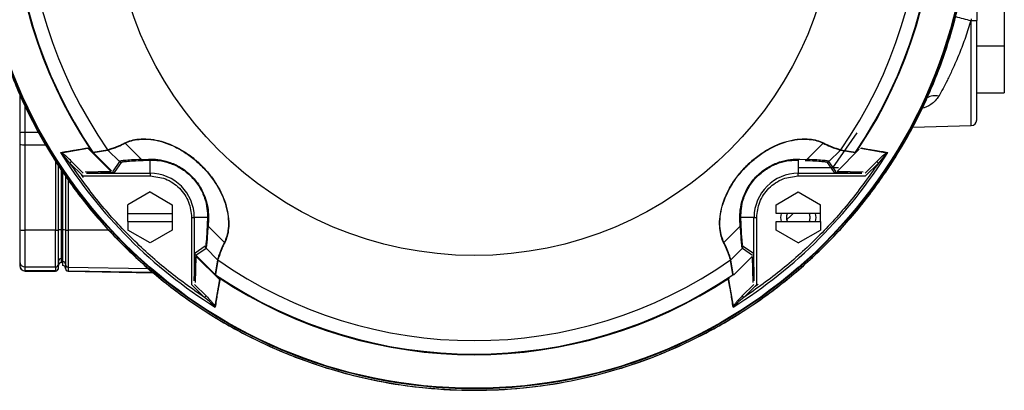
# Model space of a CAD drawing. Header units: millimetres. Extents: x 331 to 1582, y 149 to 1302.
# Tile 2 of 38: x 761 to 940, y 154 to 221. Entities that reach past the tile are written whole.
import ezdxf

# ---------------------------------------------------------------- set-up
doc = ezdxf.new("R2010")
doc.units = ezdxf.units.MM

msp = doc.modelspace()

# ---------------------------------------------------------------- linework, layer by layer
at = {"color": 7, "linetype": 'Continuous', "lineweight": 25}
for p, q in [((934.78, 266.87), (934.78, 220.87)), ((939.78, 229.36), (939.78, 216.28)), ((933.8, 221.16), (933.8, 220.87)), ((933.8, 220.87), (934.78, 220.87)), ((934.78, 216.28), (939.78, 216.28)), ((939.78, 216.28), (939.78, 207.78)), ((761.48, 207.51), (761.48, 200.54)), ((934.78, 207.78), (939.78, 207.78)), ((923.21, 201.57), (933.8, 201.85)), ((761.48, 200.54), (761.48, 198.41)), ((762.48, 198.36), (762.48, 200.58)), ((761.48, 198.41), (761.48, 182.93)), ((762.48, 182.88), (762.48, 198.36)), ((780.58, 198.64), (783.52, 195.7)), ((904.03, 195.7), (906.97, 198.64)), ((769.05, 196.92), (773.82, 197.76)), ((773.82, 197.76), (778.05, 193.54)), ((774.63, 197.11), (774.14, 197.54)), ((778.12, 193.61), (774.63, 197.11)), ((774.73, 197.03), (777.38, 197.46)), ((774.79, 196.95), (777.45, 197.39)), ((777.38, 197.46), (777.45, 197.39)), ((779.53, 195.31), (777.45, 197.39)), ((910.11, 197.39), (908.03, 195.31)), ((913.52, 197.55), (909.51, 193.54)), ((910.11, 197.39), (910.17, 197.46)), ((910.11, 197.39), (912.76, 196.95)), ((910.17, 197.46), (912.82, 197.03)), ((913.73, 197.76), (918.51, 196.92)), ((768.48, 182.91), (768.48, 194.63)), ((770.87, 195.34), (770.57, 195.05)), ((770.57, 195.05), (772.92, 192.7)), ((772.97, 193.23), (770.87, 195.34)), ((779.53, 195.31), (778.26, 193.48)), ((779.88, 195.17), (778.6, 193.32)), ((783.52, 195.7), (784.78, 195.76)), ((783.84, 195.52), (785.09, 195.56)), ((785.09, 193.19), (785.09, 195.56)), ((902.47, 195.56), (902.47, 193.19)), ((902.78, 195.76), (904.03, 195.7)), ((907.67, 195.17), (908.95, 193.32)), ((909.3, 193.48), (908.03, 195.31)), ((916.69, 195.34), (914.58, 193.23)), ((914.63, 192.7), (916.98, 195.05)), ((916.98, 195.05), (916.69, 195.34)), ((768.97, 193.84), (768.97, 182.95)), ((769.28, 182.93), (769.28, 193.42)), ((769.78, 192.69), (769.78, 182.91)), ((772.63, 192.99), (773, 192.42)), ((772.92, 192.7), (785.09, 192.7)), ((778.05, 193.54), (773.31, 193.4)), ((778.6, 193.32), (773.6, 193.19)), ((773.6, 193.19), (785.09, 193.19)), ((785.09, 193.19), (785.09, 192.7)), ((909.76, 194.16), (902.47, 194.16)), ((902.47, 193.19), (913.95, 193.19)), ((902.47, 192.7), (902.47, 193.19)), ((902.47, 192.7), (914.63, 192.7)), ((913.95, 193.19), (908.95, 193.32)), ((914.24, 193.4), (909.51, 193.54)), ((785.09, 189.8), (781.09, 187.49)), ((785.09, 189.8), (789.09, 187.49)), ((898.47, 187.49), (902.47, 189.8)), ((902.47, 189.8), (906.47, 187.49)), ((781.09, 185.93), (781.09, 187.49)), ((789.09, 187.49), (789.09, 185.93)), ((898.47, 185.93), (898.47, 187.49)), ((906.47, 185.93), (906.47, 187.49)), ((781.09, 185.93), (789.09, 185.93)), ((781.09, 184.43), (781.09, 185.93)), ((789.09, 185.93), (789.09, 184.43)), ((906.47, 185.93), (898.47, 185.93)), ((899.36, 185.93), (899.22, 185.18)), ((905.72, 185.18), (905.57, 185.93)), ((906.47, 184.43), (906.47, 185.93)), ((781.09, 184.43), (781.09, 182.87)), ((781.09, 184.43), (789.09, 184.43)), ((789.09, 184.43), (789.09, 182.87)), ((792.6, 185.18), (792.6, 173.02)), ((792.6, 185.18), (793.1, 185.18)), ((795.47, 185.18), (793.1, 185.18)), ((793.1, 185.18), (793.1, 173.7)), ((795.47, 185.18), (795.42, 183.93)), ((795.66, 184.87), (795.61, 183.62)), ((891.95, 183.62), (891.89, 184.87)), ((894.45, 185.18), (892.09, 185.18)), ((892.13, 183.93), (892.09, 185.18)), ((894.45, 173.7), (894.45, 185.18)), ((894.45, 185.18), (894.95, 185.18)), ((894.95, 173.02), (894.95, 185.18)), ((898.47, 184.43), (906.47, 184.43)), ((898.47, 182.87), (898.47, 184.43)), ((899.22, 185.18), (899.36, 184.43)), ((905.57, 184.43), (905.72, 185.18)), ((906.47, 184.43), (906.47, 182.87)), ((767.98, 182.88), (762.48, 182.88)), ((762.48, 176.22), (762.48, 182.88)), ((767.98, 176.22), (767.98, 182.88)), ((768.97, 182.95), (768.97, 177.72)), ((770.27, 182.88), (770.27, 176.19)), ((785.09, 180.56), (781.09, 182.87)), ((789.09, 182.87), (785.09, 180.56)), ((795.61, 183.62), (798.55, 180.68)), ((889.01, 180.68), (891.95, 183.62)), ((902.47, 180.56), (898.47, 182.87)), ((902.47, 180.56), (906.47, 182.87)), ((793.1, 173.7), (793.23, 178.7)), ((795.07, 179.98), (793.23, 178.7)), ((793.38, 178.35), (795.22, 179.62)), ((797.3, 177.54), (795.22, 179.62)), ((892.34, 179.62), (890.26, 177.54)), ((892.34, 179.62), (894.17, 178.35)), ((892.48, 179.98), (894.33, 178.7)), ((894.33, 178.7), (894.45, 173.7)), ((761.48, 177.21), (761.48, 176.5)), ((768.48, 176), (768.48, 176.72)), ((768.97, 177.72), (768.97, 177)), ((768.97, 177), (768.97, 176.98)), ((769.28, 176.48), (769.28, 177.2)), ((769.78, 176.69), (769.78, 175.97)), ((793.31, 173.4), (793.45, 178.14)), ((793.44, 178.14), (797.67, 173.92)), ((797.01, 174.72), (793.52, 178.22)), ((797.3, 177.54), (796.86, 174.89)), ((797.36, 177.48), (796.93, 174.83)), ((797.3, 177.54), (797.36, 177.48)), ((890.19, 177.48), (890.26, 177.54)), ((890.62, 174.83), (890.19, 177.48)), ((890.69, 174.89), (890.26, 177.54)), ((894.11, 178.14), (890.71, 174.74)), ((894.11, 178.14), (894.25, 173.4)), ((762.48, 176.22), (767.98, 176.22)), ((762.48, 175.5), (762.48, 176.22)), ((767.98, 175.5), (762.48, 175.5)), ((762.48, 175.47), (767.98, 175.47)), ((767.98, 176.22), (767.98, 175.5)), ((770.27, 176.19), (770.27, 175.47)), ((770.27, 175.45), (785.67, 175.18)), ((792.6, 173.02), (794.95, 170.67)), ((795.25, 170.96), (793.14, 173.07)), ((797.67, 173.92), (796.83, 169.14)), ((797.45, 174.24), (797.01, 174.72)), ((890.73, 169.14), (889.89, 173.92)), ((894.42, 173.07), (892.31, 170.96)), ((892.6, 170.67), (894.95, 173.02)), ((894.66, 172.73), (895.23, 173.1)), ((794.95, 170.67), (795.25, 170.96)), ((892.31, 170.96), (892.6, 170.67))]:
    msp.add_line(p, q, dxfattribs=at)
at = {"color": 8, "linetype": 'Continuous', "lineweight": 25}
for p, q in [((933.8, 201.85), (933.8, 220.87)), ((762.48, 200.58), (762.48, 205.33)), ((764.9, 200.58), (762.48, 200.58)), ((908.71, 194.16), (913.13, 200.5)), ((762.48, 198.36), (766.16, 198.36)), ((767.98, 195.4), (767.98, 182.88)), ((770.27, 191.99), (770.27, 182.88)), ((777.64, 182.88), (770.27, 182.88)), ((762.48, 175.47), (762.48, 175.5)), ((767.98, 175.47), (767.98, 175.5)), ((770.27, 176.19), (784.79, 175.94)), ((785.64, 175.2), (770.27, 175.47)), ((770.27, 175.47), (770.27, 175.45))]:
    msp.add_line(p, q, dxfattribs=at)
at = {"color": 8, "linetype": 'Continuous', "lineweight": 25, "flags": 128}
msp.add_lwpolyline([(900.48, 184.9), (901.04, 185.45), (901.53, 185.93)], dxfattribs=at)
at = {"color": 7, "linetype": 'Continuous', "lineweight": 25}
for radius in [89.73, 89.63, 65.57]:
    msp.add_circle((843.78, 243.87), radius, dxfattribs=at)
for centre, radius, start, end in [((843.78, 243.87), 83.44, 145.8447, 214.1553), ((843.78, 243.87), 83.44, 325.8447, 34.1553), ((843.78, 243.87), 83.56, 146.4273, 213.5727), ((843.78, 243.87), 81, 145.0405, 214.9595), ((843.78, 243.87), 81, 325.0405, 34.9595), ((843.78, 243.87), 83.56, 326.4273, 33.5727), ((843.78, 243.87), 89.97, 186.704, 359.0671), ((933.78, 202.85), 1, 271.5, 0), ((762.23, 195.16), 5.43, 87.3681, 97.941), ((762.23, 203.79), 5.43, 262.059, 272.6319), ((781, 199.01), 0.555, 213.8108, 221.4311), ((906.56, 199.01), 0.555, 318.5689, 326.1892), ((843.78, 243.87), 88.39, 212.0374, 237.9626), ((843.78, 243.87), 88.39, 302.0374, 327.9626), ((783.86, 195.92), 0.4, 212.8658, 267.3069), ((785.11, 195.95), 0.383, 209.9184, 266.5321), ((785.09, 185.18), 8.01, 0, 90), ((902.47, 185.18), 8.01, 90, 180), ((795.82, 183.95), 0.4, 182.6931, 237.1342), ((795.85, 185.21), 0.383, 183.4679, 240.0816), ((891.7, 185.21), 0.383, 299.9184, 356.5321), ((891.73, 183.95), 0.4, 302.8658, 357.3069), ((762.23, 188.31), 5.43, 262.059, 272.6319), ((768.1, 185.6), 2.72, 267.3681, 277.941), ((768.85, 180.3), 2.65, 87.3833, 98.0191), ((769.41, 180.31), 2.62, 81.941, 92.6093), ((770.15, 185.53), 2.65, 261.9809, 272.6167), ((798.91, 181.09), 0.555, 228.5689, 236.1892), ((888.64, 181.09), 0.555, 303.8108, 311.4311), ((762.48, 177.22), 0.999, 180.0308, 270.0308), ((767.98, 176.72), 0.5, 269.9692, 359.9692), ((768.98, 177.22), 0.5, 90.9685, 179.9699), ((768.98, 176.51), 0.5, 90.9685, 179.9699), ((768.98, 176.48), 0.5, 91, 180), ((769.28, 176.7), 0.5, 0.0298, 88.5319), ((770.28, 176.69), 0.5, 180.0301, 269.0315), ((843.78, 243.87), 81, 235.0405, 304.9595), ((762.48, 176.5), 0.999, 180.0308, 270.0308), ((762.48, 176.47), 1, 180, 270), ((767.98, 176), 0.5, 269.9692, 359.9692), ((767.98, 175.97), 0.5, 270, 0), ((769.28, 175.96), 0.5, 0, 89.9832), ((769.28, 175.98), 0.5, 0.0298, 88.5319), ((770.28, 175.97), 0.5, 180.0301, 269.0315), ((770.28, 175.95), 0.5, 180, 269), ((843.78, 243.87), 83.44, 235.8447, 304.1553), ((843.78, 243.87), 83.56, 236.4273, 303.5727)]:
    msp.add_arc(centre, radius, start, end, dxfattribs=at)
at = {"color": 8, "linetype": 'Continuous', "lineweight": 25}
for centre, radius, start, end in [((977.37, 393.65), 178.21, 254.9005, 255.8244), ((927.16, 204.52), 2.72, 74.0373, 120.2507)]:
    msp.add_arc(centre, radius, start, end, dxfattribs=at)
at = {"color": 7, "linetype": 'Continuous', "lineweight": 25}
msp.add_open_spline([(753.78, 243.87), (753.86, 240.93), (754.03, 235.04), (755.38, 226.29), (757.51, 217.7), (760.5, 209.38), (764.28, 201.38), (768.83, 193.79), (774.09, 186.68), (780.04, 180.13), (786.59, 174.19), (793.7, 168.92), (801.28, 164.37), (809.28, 160.59), (817.61, 157.61), (826.19, 155.46), (834.94, 154.16), (843.78, 153.73), (852.61, 154.16), (861.36, 155.46), (869.95, 157.61), (878.27, 160.59), (886.27, 164.37), (893.86, 168.92), (900.96, 174.19), (907.52, 180.13), (913.46, 186.68), (918.73, 193.79), (923.28, 201.38), (927.06, 209.38), (930.04, 217.7), (932.18, 226.29), (933.53, 235.04), (933.69, 240.93), (933.78, 243.87)], degree=3, dxfattribs=at)
for points, knots in [([(933.73, 220.87), (933.58, 220.37), (933.26, 219.34), (932.75, 217.82), (932.21, 216.32), (931.63, 214.84), (931.01, 213.36), (930.28, 211.73), (929.5, 210.11), (928.67, 208.51), (928.16, 207.59), (927.9, 207.13)], [0, 0, 0, 0, 0.097031, 0.197759, 0.295811, 0.394002, 0.499723, 0.606078, 0.748859, 0.874124, 1, 1, 1, 1]), ([(934.78, 202.85), (934.78, 202.9), (934.78, 203.03), (934.78, 204.03), (934.78, 205.69), (934.78, 208.04), (934.78, 210.92), (934.78, 214.15), (934.78, 217.51), (934.78, 219.77), (934.78, 220.87)], [0, 0, 0, 0, 0.116516, 0.2400113, 0.3686408, 0.5, 0.6313592, 0.7599887, 0.883484, 1, 1, 1, 1]), ([(777.39, 197.46), (777.43, 197.47), (777.51, 197.5), (778.06, 197.66), (778.66, 197.88), (779.22, 198.09), (779.85, 198.35), (780.32, 198.59), (780.54, 198.7)], [0, 0, 0, 0, 0.250055, 0.499962, 0.624932, 0.749984, 0.883691, 1, 1, 1, 1]), ([(777.45, 197.39), (777.5, 197.41), (777.6, 197.43), (778.25, 197.65), (779.23, 197.99), (780.13, 198.42), (780.58, 198.64)], [0, 0, 0, 0, 0.249821, 0.499773, 0.749789, 1, 1, 1, 1]), ([(780.54, 198.7), (780.9, 198.86), (781.62, 199.17), (783.06, 199.43), (784.72, 199.45), (786.63, 199.16), (788.64, 198.52), (790.69, 197.52), (792.66, 196.19), (794.47, 194.59), (796.07, 192.78), (797.4, 190.82), (798.41, 188.77), (799.06, 186.76), (799.36, 184.85), (799.34, 183.17), (799.08, 181.72), (798.77, 181), (798.6, 180.63)], [0, 0, 0, 0, 0.064505, 0.124912, 0.188843, 0.249433, 0.311897, 0.374447, 0.436909, 0.499622, 0.56197, 0.624559, 0.686739, 0.749331, 0.81019, 0.874403, 0.935129, 1, 1, 1, 1]), ([(780.58, 198.64), (780.93, 198.8), (781.64, 199.11), (783.06, 199.37), (784.73, 199.4), (786.62, 199.12), (788.63, 198.47), (790.67, 197.47), (792.63, 196.15), (794.43, 194.56), (796.03, 192.76), (797.35, 190.81), (798.36, 188.77), (799.01, 186.75), (799.3, 184.85), (799.28, 183.17), (799.02, 181.74), (798.7, 181.03), (798.55, 180.68)], [0, 0, 0, 0, 0.0624659, 0.1249112, 0.1872242, 0.2494273, 0.3118916, 0.3744407, 0.4369039, 0.4996182, 0.5619684, 0.6245582, 0.6867377, 0.7493301, 0.8118326, 0.8744012, 0.9372003, 1, 1, 1, 1]), ([(888.95, 180.63), (888.79, 181), (888.48, 181.71), (888.22, 183.16), (888.2, 184.82), (888.49, 186.72), (889.13, 188.73), (890.13, 190.78), (891.46, 192.75), (893.06, 194.56), (894.87, 196.16), (896.83, 197.49), (898.88, 198.51), (900.89, 199.15), (902.8, 199.45), (904.48, 199.43), (905.93, 199.18), (906.65, 198.86), (907.02, 198.7)], [0, 0, 0, 0, 0.064505, 0.124912, 0.188843, 0.249433, 0.311897, 0.374447, 0.436909, 0.499622, 0.56197, 0.624559, 0.686739, 0.749331, 0.81019, 0.874403, 0.935129, 1, 1, 1, 1]), ([(889.01, 180.68), (888.85, 181.03), (888.54, 181.73), (888.28, 183.16), (888.25, 184.82), (888.53, 186.71), (889.17, 188.73), (890.18, 190.77), (891.5, 192.73), (893.09, 194.53), (894.89, 196.12), (896.84, 197.45), (898.88, 198.46), (900.9, 199.11), (902.8, 199.4), (904.48, 199.37), (905.91, 199.11), (906.62, 198.8), (906.97, 198.64)], [0, 0, 0, 0, 0.062466, 0.124911, 0.187224, 0.249427, 0.311892, 0.374441, 0.436904, 0.499618, 0.561968, 0.624558, 0.686738, 0.74933, 0.811833, 0.874401, 0.9372, 1, 1, 1, 1]), ([(906.97, 198.64), (907.42, 198.42), (908.33, 197.99), (909.3, 197.65), (909.96, 197.43), (910.06, 197.41), (910.11, 197.39)], [0, 0, 0, 0, 0.250211, 0.500227, 0.750179, 1, 1, 1, 1]), ([(907.02, 198.7), (907.22, 198.6), (907.69, 198.36), (908.32, 198.1), (908.89, 197.88), (909.49, 197.66), (910.04, 197.5), (910.12, 197.47), (910.16, 197.46)], [0, 0, 0, 0, 0.106458, 0.250014, 0.375066, 0.500037, 0.749945, 1, 1, 1, 1]), ([(768.85, 196.98), (769.64, 197.09), (770.44, 197.2), (771.25, 197.35), (771.26, 197.35), (771.26, 197.35), (771.29, 197.35), (771.39, 197.37), (771.79, 197.44), (772.58, 197.59), (773.31, 197.74), (773.73, 197.82)], [0, 0, 0, 0, 0.499981, 0.500013, 0.500291, 0.501085, 0.504126, 0.51602, 0.563047, 0.749989, 1, 1, 1, 1]), ([(770.57, 195.05), (770.26, 195.44), (769.76, 196.05), (769.23, 196.61), (769.04, 196.8)], [0, 0, 0, 0, 0.645463, 1, 1, 1, 1]), ([(770.87, 195.34), (770.58, 195.62), (770.14, 196.05), (769.54, 196.59), (769.21, 196.81), (769.05, 196.92)], [0, 0, 0, 0, 0.499748, 0.749797, 1, 1, 1, 1]), ([(773.82, 197.76), (773.84, 197.76), (773.88, 197.74), (773.99, 197.67), (774.08, 197.6), (774.14, 197.54)], [0, 0, 0, 0, 0.141712, 0.352418, 1, 1, 1, 1]), ([(777.45, 197.39), (777.45, 197.39), (777.44, 197.4), (777.44, 197.4), (777.43, 197.41), (777.4, 197.44), (777.39, 197.45), (777.38, 197.46)], [0, 0, 0, 0, 0.020873, 0.044189, 0.104009, 0.294911, 1, 1, 1, 1]), ([(777.39, 197.46), (777.39, 197.46), (777.4, 197.45), (777.4, 197.45), (777.41, 197.43), (777.43, 197.41), (777.44, 197.4), (777.45, 197.39)], [0, 0, 0, 0, 0.022885, 0.047591, 0.10864, 0.298924, 1, 1, 1, 1]), ([(910.17, 197.46), (910.16, 197.45), (910.15, 197.44), (910.13, 197.41), (910.12, 197.4), (910.11, 197.4), (910.11, 197.39), (910.11, 197.39)], [0, 0, 0, 0, 0.705089, 0.895991, 0.955811, 0.979127, 1, 1, 1, 1]), ([(910.16, 197.46), (910.16, 197.46), (910.16, 197.45), (910.15, 197.45), (910.14, 197.43), (910.12, 197.41), (910.11, 197.4), (910.11, 197.39)], [0, 0, 0, 0, 0.022896, 0.047612, 0.10867, 0.298954, 1, 1, 1, 1]), ([(913.83, 197.82), (914.24, 197.74), (914.97, 197.59), (915.77, 197.44), (916.17, 197.37), (916.27, 197.35), (916.29, 197.35), (916.3, 197.35), (916.3, 197.35), (916.3, 197.35), (917.12, 197.2), (917.91, 197.09), (918.71, 196.98)], [0, 0, 0, 0, 0.250014, 0.436968, 0.483993, 0.495884, 0.498924, 0.499717, 0.499932, 0.499994, 0.500026, 1, 1, 1, 1]), ([(916.69, 195.34), (916.98, 195.62), (917.41, 196.05), (918.02, 196.59), (918.34, 196.81), (918.51, 196.92)], [0, 0, 0, 0, 0.499537, 0.74934, 1, 1, 1, 1]), ([(918.52, 196.8), (918.33, 196.61), (917.79, 196.05), (917.3, 195.44), (916.98, 195.05)], [0, 0, 0, 0, 0.354537, 1, 1, 1, 1]), ([(794.95, 170.67), (792.6, 172.34), (787.88, 175.68), (781.47, 181.56), (775.59, 187.97), (772.24, 192.69), (770.57, 195.05)], [0, 0, 0, 0, 0.249392, 0.5, 0.750608, 1, 1, 1, 1]), ([(783.52, 195.7), (782.9, 195.67), (781.65, 195.6), (780.39, 195.51), (779.6, 195.41), (779.55, 195.34), (779.53, 195.31)], [0, 0, 0, 0, 0.250009, 0.500016, 0.750045, 1, 1, 1, 1]), ([(779.53, 195.31), (779.55, 195.29), (779.6, 195.25), (779.69, 195.2), (779.78, 195.17), (779.85, 195.17), (779.88, 195.17)], [0, 0, 0, 0, 0.247582, 0.500005, 0.752426, 1, 1, 1, 1]), ([(779.88, 195.17), (779.9, 195.2), (779.95, 195.26), (780.73, 195.35), (781.98, 195.44), (783.21, 195.49), (783.84, 195.52)], [0, 0, 0, 0, 0.250149, 0.500064, 0.748432, 1, 1, 1, 1]), ([(784.78, 195.76), (785.33, 195.75), (786.43, 195.75), (788.44, 195.32), (790.61, 194.37), (792.68, 192.76), (794.28, 190.69), (795.23, 188.53), (795.66, 186.52), (795.66, 185.42), (795.66, 184.87)], [0, 0, 0, 0, 0.125343, 0.250403, 0.375598, 0.500385, 0.625087, 0.750031, 0.875145, 1, 1, 1, 1]), ([(785.09, 195.56), (785.61, 195.56), (786.65, 195.56), (788.57, 195.13), (790.63, 194.21), (792.6, 192.68), (794.12, 190.71), (795.04, 188.66), (795.46, 186.74), (795.47, 185.7), (795.47, 185.18)], [0, 0, 0, 0, 0.126935, 0.252545, 0.377099, 0.500373, 0.623569, 0.747887, 0.873556, 1, 1, 1, 1]), ([(891.89, 184.87), (891.89, 185.42), (891.9, 186.53), (892.33, 188.54), (893.28, 190.71), (894.89, 192.78), (896.96, 194.37), (899.12, 195.33), (901.13, 195.75), (902.23, 195.75), (902.78, 195.76)], [0, 0, 0, 0, 0.125343, 0.250403, 0.375598, 0.500385, 0.625087, 0.750031, 0.875145, 1, 1, 1, 1]), ([(892.09, 185.18), (892.09, 185.71), (892.09, 186.75), (892.52, 188.67), (893.44, 190.72), (894.97, 192.69), (896.94, 194.22), (898.99, 195.14), (900.91, 195.56), (901.95, 195.56), (902.47, 195.56)], [0, 0, 0, 0, 0.126935, 0.252545, 0.377099, 0.500373, 0.623569, 0.747887, 0.873556, 1, 1, 1, 1]), ([(916.98, 195.05), (915.31, 192.69), (911.97, 187.97), (906.09, 181.56), (899.68, 175.68), (894.96, 172.34), (892.6, 170.67)], [0, 0, 0, 0, 0.249392, 0.5, 0.750608, 1, 1, 1, 1]), ([(903.72, 195.52), (904.34, 195.49), (905.58, 195.44), (906.82, 195.35), (907.61, 195.26), (907.65, 195.2), (907.67, 195.17)], [0, 0, 0, 0, 0.251588, 0.499936, 0.749851, 1, 1, 1, 1]), ([(908.03, 195.31), (908, 195.34), (907.96, 195.41), (907.17, 195.51), (905.91, 195.6), (904.66, 195.67), (904.03, 195.7)], [0, 0, 0, 0, 0.2499553, 0.4999838, 0.7499907, 1, 1, 1, 1]), ([(907.67, 195.17), (907.71, 195.17), (907.77, 195.17), (907.87, 195.2), (907.95, 195.25), (908, 195.29), (908.03, 195.31)], [0, 0, 0, 0, 0.2475741, 0.4999949, 0.7524183, 1, 1, 1, 1]), ([(785.09, 192.7), (786.03, 192.59), (787.49, 192.44), (789.24, 191.5), (790.44, 190.53), (791.41, 189.33), (792.35, 187.58), (792.5, 186.13), (792.6, 185.18)], [0, 0, 0, 0, 0.239457, 0.368361, 0.5, 0.631639, 0.760543, 1, 1, 1, 1]), ([(894.95, 185.18), (895.05, 186.13), (895.21, 187.58), (896.15, 189.33), (897.12, 190.53), (898.32, 191.5), (900.07, 192.44), (901.52, 192.59), (902.47, 192.7)], [0, 0, 0, 0, 0.239457, 0.368361, 0.5, 0.631639, 0.760543, 1, 1, 1, 1]), ([(900.51, 184.43), (900.44, 184.68), (900.3, 185.18), (900.44, 185.68), (900.51, 185.93)], [0, 0, 0, 0, 0.499306, 1, 1, 1, 1]), ([(904.42, 185.93), (904.5, 185.68), (904.64, 185.18), (904.5, 184.68), (904.42, 184.43)], [0, 0, 0, 0, 0.499306, 1, 1, 1, 1]), ([(795.42, 183.93), (795.4, 183.31), (795.34, 182.07), (795.26, 180.83), (795.17, 180.04), (795.1, 180), (795.07, 179.98)], [0, 0, 0, 0, 0.251588, 0.499936, 0.749851, 1, 1, 1, 1]), ([(892.48, 179.98), (892.45, 180), (892.39, 180.04), (892.3, 180.83), (892.21, 182.07), (892.16, 183.31), (892.13, 183.93)], [0, 0, 0, 0, 0.250149, 0.500064, 0.748432, 1, 1, 1, 1]), ([(761.48, 182.93), (761.48, 182.22), (761.48, 180.75), (761.48, 178.87), (761.48, 177.54), (761.48, 177.32), (761.48, 177.21)], [0, 0, 0, 0, 0.241268, 0.5, 0.758732, 1, 1, 1, 1]), ([(768.48, 176.72), (768.48, 176.83), (768.48, 177.07), (768.48, 178.51), (768.48, 180.55), (768.48, 182.14), (768.48, 182.91)], [0, 0, 0, 0, 0.2412684, 0.5, 0.7587316, 1, 1, 1, 1]), ([(769.28, 177.2), (769.28, 177.31), (769.28, 177.53), (769.28, 178.86), (769.28, 180.75), (769.28, 182.22), (769.28, 182.93)], [0, 0, 0, 0, 0.241268, 0.5, 0.758732, 1, 1, 1, 1]), ([(769.78, 182.91), (769.78, 182.13), (769.78, 180.54), (769.78, 178.49), (769.78, 177.05), (769.78, 176.81), (769.78, 176.69)], [0, 0, 0, 0, 0.241268, 0.5, 0.758732, 1, 1, 1, 1]), ([(795.22, 179.62), (795.25, 179.64), (795.31, 179.69), (795.41, 180.48), (795.51, 181.74), (795.57, 182.99), (795.61, 183.62)], [0, 0, 0, 0, 0.2499553, 0.4999838, 0.7499907, 1, 1, 1, 1]), ([(891.95, 183.62), (891.98, 182.99), (892.05, 181.74), (892.14, 180.48), (892.24, 179.69), (892.31, 179.64), (892.34, 179.62)], [0, 0, 0, 0, 0.2500093, 0.5000162, 0.7500447, 1, 1, 1, 1]), ([(798.55, 180.68), (798.33, 180.23), (797.9, 179.32), (797.55, 178.35), (797.34, 177.69), (797.31, 177.59), (797.3, 177.54)], [0, 0, 0, 0, 0.250211, 0.500227, 0.750179, 1, 1, 1, 1]), ([(798.6, 180.63), (798.5, 180.43), (798.27, 179.96), (798, 179.33), (797.79, 178.76), (797.57, 178.16), (797.4, 177.61), (797.38, 177.53), (797.36, 177.49)], [0, 0, 0, 0, 0.106458, 0.250014, 0.375066, 0.500037, 0.749945, 1, 1, 1, 1]), ([(890.19, 177.49), (890.18, 177.53), (890.15, 177.61), (889.99, 178.16), (889.77, 178.76), (889.56, 179.32), (889.3, 179.94), (889.06, 180.41), (888.95, 180.63)], [0, 0, 0, 0, 0.250055, 0.499962, 0.624932, 0.749984, 0.883691, 1, 1, 1, 1]), ([(890.26, 177.54), (890.24, 177.59), (890.22, 177.69), (890, 178.35), (889.66, 179.32), (889.23, 180.23), (889.01, 180.68)], [0, 0, 0, 0, 0.249821, 0.499773, 0.749789, 1, 1, 1, 1]), ([(795.07, 179.98), (795.07, 179.94), (795.08, 179.88), (795.11, 179.78), (795.15, 179.7), (795.2, 179.65), (795.22, 179.62)], [0, 0, 0, 0, 0.247574, 0.499995, 0.752418, 1, 1, 1, 1]), ([(892.34, 179.62), (892.36, 179.65), (892.4, 179.7), (892.45, 179.78), (892.48, 179.88), (892.48, 179.94), (892.48, 179.98)], [0, 0, 0, 0, 0.247582, 0.500005, 0.752426, 1, 1, 1, 1]), ([(797.36, 177.49), (797.36, 177.49), (797.36, 177.49), (797.35, 177.5), (797.34, 177.51), (797.31, 177.53), (797.31, 177.54), (797.3, 177.54)], [0, 0, 0, 0, 0.022896, 0.047612, 0.10867, 0.298954, 1, 1, 1, 1]), ([(797.36, 177.48), (797.36, 177.49), (797.34, 177.5), (797.32, 177.52), (797.31, 177.53), (797.3, 177.54), (797.3, 177.54), (797.3, 177.54)], [0, 0, 0, 0, 0.705089, 0.895991, 0.955811, 0.979127, 1, 1, 1, 1]), ([(890.19, 177.49), (890.19, 177.49), (890.2, 177.49), (890.2, 177.5), (890.22, 177.51), (890.24, 177.53), (890.25, 177.54), (890.26, 177.54)], [0, 0, 0, 0, 0.022885, 0.047591, 0.10864, 0.298924, 1, 1, 1, 1]), ([(890.26, 177.54), (890.25, 177.54), (890.25, 177.54), (890.25, 177.53), (890.23, 177.52), (890.21, 177.5), (890.2, 177.49), (890.19, 177.48)], [0, 0, 0, 0, 0.020873, 0.044189, 0.104009, 0.294911, 1, 1, 1, 1]), ([(797.73, 173.82), (797.64, 173.41), (797.5, 172.68), (797.35, 171.88), (797.28, 171.48), (797.26, 171.38), (797.25, 171.36), (797.25, 171.35), (797.25, 171.35), (797.25, 171.35), (797.11, 170.53), (797, 169.74), (796.89, 168.94)], [0, 0, 0, 0, 0.250014, 0.436968, 0.483993, 0.495884, 0.498924, 0.499717, 0.499932, 0.499994, 0.500026, 1, 1, 1, 1]), ([(797.45, 174.24), (797.5, 174.17), (797.58, 174.08), (797.65, 173.97), (797.66, 173.93), (797.67, 173.92)], [0, 0, 0, 0, 0.647582, 0.858288, 1, 1, 1, 1]), ([(890.67, 168.94), (890.56, 169.74), (890.44, 170.53), (890.3, 171.35), (890.3, 171.35), (890.3, 171.36), (890.3, 171.38), (890.28, 171.48), (890.21, 171.88), (890.06, 172.68), (889.91, 173.41), (889.83, 173.82)], [0, 0, 0, 0, 0.499981, 0.500013, 0.500291, 0.501085, 0.504126, 0.51602, 0.563047, 0.749989, 1, 1, 1, 1]), ([(796.71, 169.13), (796.51, 169.32), (795.95, 169.86), (795.34, 170.35), (794.95, 170.67)], [0, 0, 0, 0, 0.354537, 1, 1, 1, 1]), ([(795.25, 170.96), (795.53, 170.67), (795.95, 170.24), (796.5, 169.63), (796.72, 169.31), (796.83, 169.14)], [0, 0, 0, 0, 0.499537, 0.74934, 1, 1, 1, 1]), ([(892.31, 170.96), (892.03, 170.67), (891.6, 170.24), (891.06, 169.63), (890.84, 169.31), (890.73, 169.14)], [0, 0, 0, 0, 0.499748, 0.749797, 1, 1, 1, 1]), ([(892.6, 170.67), (892.21, 170.35), (891.6, 169.86), (891.04, 169.32), (890.85, 169.13)], [0, 0, 0, 0, 0.645463, 1, 1, 1, 1])]:
    msp.add_open_spline(points, degree=3, knots=knots, dxfattribs=at)
at = {"color": 8, "linetype": 'Continuous', "lineweight": 25}
msp.add_open_spline([(927.9, 207.13), (927.5, 206.59), (926.77, 205.61), (925.4, 205.12), (924.78, 204.9)], degree=3, knots=[0, 0, 0, 0, 0.553684, 1, 1, 1, 1], dxfattribs=at)

doc.saveas('drawing.dxf')
